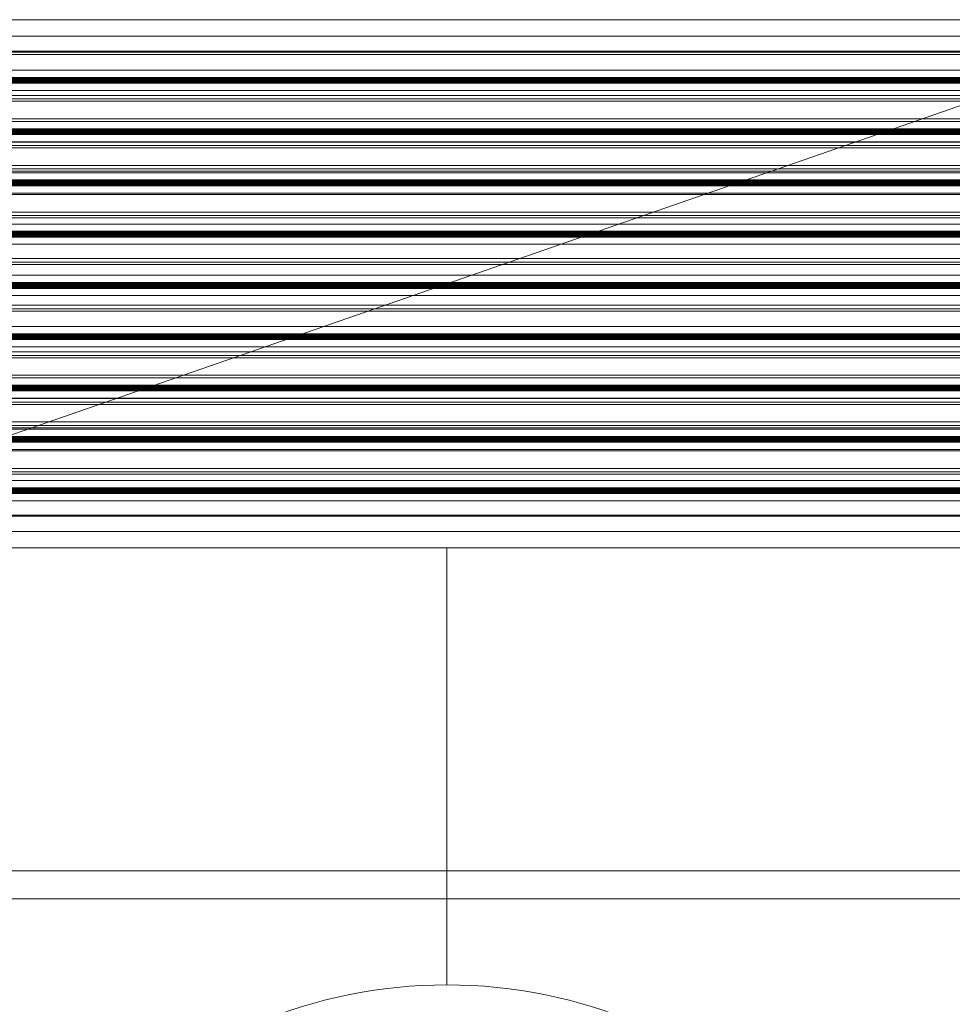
# Model space of a CAD drawing. Header units: metres. Extents: x 2.9 to 42.3, y -72.9 to -49.3.
# Tile 240 of 256: x 27.8 to 28.6, y -68 to -67.2. Entities that reach past the tile are written whole.
import ezdxf

# ---------------------------------------------------------------- set-up
doc = ezdxf.new("R2010")
doc.units = ezdxf.units.M
doc.linetypes.add('Oculto 1_5', pattern=[0.0022, 0.0015, -0.0007])
for name, color, linetype, lineweight in [('A-DETL', 7, 'Oculto 1_5', 18), ('A-WALL', 7, 'Continuous', 18), ('G-IMPT', 7, 'Continuous', 18), ('M-HVAC-DUCT-ANNO', 7, 'Continuous', 18)]:
    doc.layers.add(name, color=color, linetype=linetype, lineweight=lineweight)
doc.layers.add('M-HVAC-CDFF-IDEN', color=1, linetype='Continuous', lineweight=9, true_color=0xff0000)

# ---------------------------------------------------------------- blocks, each defined once
blk = doc.blocks.new('Paredes 15 - Paredes 6-6874455-2PAV')
at = {"layer": 'A-WALL', "color": 253, "true_color": 0xaaaaaa}
blk.add_line((29.3228, -67.93958), (26.39374, -67.93958), dxfattribs=at)
blk = doc.blocks.new('Paredes 14 - Paredes 21-7832839-2PAV')
at = {"layer": 'A-WALL', "color": 253, "true_color": 0xaaaaaa}
for p, q in [((29.3228, -67.91555), (26.39374, -67.91555)), ((26.39374, -67.93958), (29.3228, -67.93958))]:
    blk.add_line(p, q, dxfattribs=at)
blk = doc.blocks.new('4 GRE - ESCOLA DE CINEMA E AUDIOVISUAL CINE REX R07_rvt-1-2PAV')
at = {"layer": 'A-WALL', "color": 253, "lineweight": 18, "true_color": 0xaaaaaa}
for name in ['Paredes 15 - Paredes 6-6874455-2PAV', 'Paredes 14 - Paredes 21-7832839-2PAV']:
    blk.add_blockref(name, (0, 0.00002), dxfattribs=at)
blk = doc.blocks.new('GRELHA AR-AG 1225x425 - TROX_AR-AG_1225x425_dxf_QMODEL_9a1ed65d_b014_438d_945c_eb9463d1be6b-830546-2PAV')
at = {"layer": 'G-IMPT', "color": 1, "true_color": 0xff0000}
for p, q in [((0.6265, 0.2265), (-0.6265, 0.2265)), ((-0.6265, 0.2265), (-0.6265, -0.2265)), ((-0.6265, 0.2265), (-0.6265, -0.2265)), ((-0.6125, 0.2125), (-0.6265, 0.2265)), ((-0.6265, 0.2265), (0.6265, 0.2265)), ((0.6125, 0.2125), (0.6265, 0.2265)), ((0.6265, 0.2265), (0.6265, -0.2265)), ((0.6265, 0.2265), (0.6265, -0.2265)), ((0.055, 0.2126), (-0.049, 0.2126)), ((-0.049, 0.2126), (0.055, 0.2126)), ((-0.04046, 0.2127), (-0.04372, 0.2127)), ((-0.04372, 0.2127), (-0.04046, 0.2127)), ((-0.04046, 0.2127), (-0.03721, 0.2127)), ((-0.04046, 0.2127), (-0.03721, 0.2127)), ((-0.03721, 0.2127), (-0.03397, 0.2127)), ((-0.03721, 0.2127), (-0.03397, 0.2127)), ((-0.02882, 0.2127), (-0.03162, 0.2127)), ((-0.03162, 0.2127), (-0.02882, 0.2127)), ((-0.02661, 0.2127), (-0.02882, 0.2127)), ((-0.02661, 0.2127), (-0.02882, 0.2127)), ((-0.02882, 0.2127), (-0.02564, 0.2127)), ((-0.02882, 0.2127), (-0.02665, 0.2127)), ((-0.02572, 0.2127), (-0.02665, 0.2127)), ((-0.02581, 0.2127), (-0.02661, 0.2127)), ((-0.02631, 0.2127), (-0.02661, 0.2127)), ((-0.02603, 0.2127), (-0.02631, 0.2127)), ((-0.02576, 0.2127), (-0.02603, 0.2127)), ((-0.02504, 0.2127), (-0.02581, 0.2127)), ((-0.02552, 0.2127), (-0.02576, 0.2127)), ((-0.02572, 0.2127), (-0.02549, 0.2127)), ((-0.02564, 0.2127), (-0.02158, 0.2127)), ((-0.02532, 0.2127), (-0.02552, 0.2127)), ((-0.02549, 0.2127), (-0.02529, 0.2127)), ((-0.02516, 0.2127), (-0.02532, 0.2127)), ((-0.02529, 0.2127), (-0.02514, 0.2127)), ((-0.02505, 0.2127), (-0.02516, 0.2127)), ((-0.02514, 0.2127), (-0.02504, 0.2127)), ((-0.02499, 0.2127), (-0.02505, 0.2127)), ((-0.02504, 0.2127), (-0.02499, 0.2127)), ((-0.02432, 0.2127), (-0.02504, 0.2127)), ((-0.02499, 0.2127), (-0.02499, 0.2127)), ((-0.02368, 0.2127), (-0.02432, 0.2127)), ((-0.02422, 0.2127), (-0.0236, 0.2127)), ((-0.02422, 0.2127), (-0.02158, 0.2127)), ((-0.02314, 0.2127), (-0.02368, 0.2127)), ((-0.0236, 0.2127), (-0.02307, 0.2127)), ((-0.02271, 0.2127), (-0.02314, 0.2127)), ((-0.02307, 0.2127), (-0.02266, 0.2127)), ((-0.02241, 0.2127), (-0.02271, 0.2127)), ((-0.02266, 0.2127), (-0.02238, 0.2127)), ((-0.02225, 0.2127), (-0.02241, 0.2127)), ((-0.02238, 0.2127), (-0.02224, 0.2127)), ((-0.02224, 0.2127), (-0.02225, 0.2127)), ((-0.02038, 0.2127), (-0.02051, 0.2127)), ((-0.02051, 0.2127), (-0.02038, 0.2127)), ((-0.02001, 0.2127), (-0.02038, 0.2127)), ((-0.02038, 0.2127), (-0.02001, 0.2127)), ((-0.01941, 0.2127), (-0.02001, 0.2127)), ((-0.02001, 0.2127), (-0.01941, 0.2127)), ((-0.01859, 0.2127), (-0.01941, 0.2127)), ((-0.01941, 0.2127), (-0.01859, 0.2127)), ((-0.0176, 0.2127), (-0.01859, 0.2127)), ((-0.01859, 0.2127), (-0.0176, 0.2127)), ((-0.01647, 0.2127), (-0.0176, 0.2127)), ((-0.0176, 0.2127), (-0.01647, 0.2127)), ((-0.01725, 0.2127), (-0.01731, 0.2127)), ((-0.01731, 0.2127), (-0.01725, 0.2127)), ((-0.01705, 0.2127), (-0.01725, 0.2127)), ((-0.01725, 0.2127), (-0.01705, 0.2127)), ((-0.01675, 0.2127), (-0.01705, 0.2127)), ((-0.01705, 0.2127), (-0.01675, 0.2127)), ((-0.01633, 0.2127), (-0.01675, 0.2127)), ((-0.01675, 0.2127), (-0.01633, 0.2127)), ((-0.01524, 0.2127), (-0.01647, 0.2127)), ((-0.01647, 0.2127), (-0.01524, 0.2127)), ((-0.01582, 0.2127), (-0.01633, 0.2127)), ((-0.01633, 0.2127), (-0.01582, 0.2127)), ((-0.01524, 0.2127), (-0.01582, 0.2127)), ((-0.01582, 0.2127), (-0.01524, 0.2127)), ((-0.01461, 0.2127), (-0.01524, 0.2127)), ((-0.01524, 0.2127), (-0.01396, 0.2127)), ((-0.01524, 0.2127), (-0.01461, 0.2127)), ((-0.01524, 0.2127), (-0.01396, 0.2127)), ((-0.01396, 0.2127), (-0.01461, 0.2127)), ((-0.01461, 0.2127), (-0.01396, 0.2127)), ((-0.01396, 0.2127), (-0.01331, 0.2127)), ((-0.01396, 0.2127), (-0.01268, 0.2127)), ((-0.01396, 0.2127), (-0.01331, 0.2127)), ((-0.01396, 0.2127), (-0.01268, 0.2127)), ((-0.01331, 0.2127), (-0.01268, 0.2127)), ((-0.01268, 0.2127), (-0.01331, 0.2127)), ((-0.01268, 0.2127), (-0.01145, 0.2127)), ((-0.01268, 0.2127), (-0.0121, 0.2127)), ((-0.0121, 0.2127), (-0.01268, 0.2127)), ((-0.01145, 0.2127), (-0.01268, 0.2127)), ((-0.0121, 0.2127), (-0.01159, 0.2127)), ((-0.01159, 0.2127), (-0.0121, 0.2127)), ((-0.01159, 0.2127), (-0.01117, 0.2127)), ((-0.01117, 0.2127), (-0.01159, 0.2127)), ((-0.01145, 0.2127), (-0.01032, 0.2127)), ((-0.01032, 0.2127), (-0.01145, 0.2127)), ((-0.01117, 0.2127), (-0.01087, 0.2127)), ((-0.01087, 0.2127), (-0.01117, 0.2127)), ((-0.01087, 0.2127), (-0.01067, 0.2127)), ((-0.01067, 0.2127), (-0.01087, 0.2127)), ((-0.01067, 0.2127), (-0.01061, 0.2127)), ((-0.01061, 0.2127), (-0.01067, 0.2127)), ((-0.01032, 0.2127), (-0.00933, 0.2127)), ((-0.00933, 0.2127), (-0.01032, 0.2127)), ((-0.00933, 0.2127), (-0.00851, 0.2127)), ((-0.00851, 0.2127), (-0.00933, 0.2127)), ((-0.00851, 0.2127), (-0.00791, 0.2127)), ((-0.00791, 0.2127), (-0.00851, 0.2127)), ((-0.00791, 0.2127), (-0.00754, 0.2127)), ((-0.00754, 0.2127), (-0.00791, 0.2127)), ((-0.00754, 0.2127), (-0.00741, 0.2127)), ((-0.00741, 0.2127), (-0.00754, 0.2127)), ((0.00108, 0.2127), (-0.00722, 0.2127)), ((-0.00722, 0.2127), (-0.00385, 0.2127)), ((-0.00305, 0.2127), (-0.00649, 0.2127)), ((-0.00649, 0.2127), (-0.00305, 0.2127)), ((-0.00226, 0.2127), (-0.0057, 0.2127)), ((-0.0057, 0.2127), (-0.00226, 0.2127)), ((-0.00147, 0.2127), (-0.00491, 0.2127)), ((-0.00491, 0.2127), (-0.00147, 0.2127)), ((-0.0019, 0.2127), (-0.00407, 0.2127)), ((-0.00407, 0.2127), (-0.00238, 0.2127)), ((-0.00385, 0.2127), (0.0043, 0.2127)), ((-0.0019, 0.2127), (-0.00238, 0.2127)), ((-0.00125, 0.2127), (0.00219, 0.2127)), ((-0.00125, 0.2127), (-0.00078, 0.2127)), ((0.00219, 0.2127), (-0.00078, 0.2127)), ((0.00292, 0.2127), (-0.00052, 0.2127)), ((-0.00052, 0.2127), (0.00292, 0.2127)), ((-0.00041, 0.2127), (0.0015, 0.2127)), ((-0.00041, 0.2127), (0.00007, 0.2127)), ((0.0015, 0.2127), (0.00007, 0.2127)), ((0.00371, 0.2127), (0.00027, 0.2127)), ((0.00371, 0.2127), (0.00027, 0.2127)), ((0.0045, 0.2127), (0.00106, 0.2127)), ((0.00106, 0.2127), (0.0045, 0.2127)), ((0.00108, 0.2127), (0.0043, 0.2127)), ((0.00431, 0.2127), (0.00424, 0.2127)), ((0.00424, 0.2127), (0.00431, 0.2127)), ((0.00453, 0.2127), (0.00431, 0.2127)), ((0.00431, 0.2127), (0.00453, 0.2127)), ((0.00488, 0.2127), (0.00453, 0.2127)), ((0.00453, 0.2127), (0.00488, 0.2127)), ((0.00535, 0.2127), (0.00488, 0.2127)), ((0.00488, 0.2127), (0.00535, 0.2127)), ((0.00504, 0.2127), (0.00498, 0.2127)), ((0.00498, 0.2127), (0.00504, 0.2127)), ((0.00521, 0.2127), (0.00504, 0.2127)), ((0.00504, 0.2127), (0.00521, 0.2127)), ((0.00549, 0.2127), (0.00521, 0.2127)), ((0.00521, 0.2127), (0.00549, 0.2127)), ((0.00592, 0.2127), (0.00535, 0.2127)), ((0.00535, 0.2127), (0.00592, 0.2127)), ((0.00587, 0.2127), (0.00549, 0.2127)), ((0.00549, 0.2127), (0.00587, 0.2127)), ((0.00634, 0.2127), (0.00587, 0.2127)), ((0.00587, 0.2127), (0.00634, 0.2127)), ((0.00658, 0.2127), (0.00592, 0.2127)), ((0.00592, 0.2127), (0.00658, 0.2127)), ((0.00686, 0.2127), (0.00634, 0.2127)), ((0.00634, 0.2127), (0.00686, 0.2127)), ((0.0075, 0.2127), (0.0065, 0.2127)), ((0.0065, 0.2127), (0.0075, 0.2127)), ((0.00729, 0.2127), (0.00658, 0.2127)), ((0.00658, 0.2127), (0.00729, 0.2127)), ((0.00743, 0.2127), (0.00686, 0.2127)), ((0.00686, 0.2127), (0.00743, 0.2127)), ((0.00803, 0.2127), (0.00729, 0.2127)), ((0.00729, 0.2127), (0.00803, 0.2127)), ((0.00803, 0.2127), (0.00743, 0.2127)), ((0.00743, 0.2127), (0.00803, 0.2127)), ((0.00851, 0.2127), (0.0075, 0.2127)), ((0.00859, 0.2127), (0.0075, 0.2127)), ((0.00828, 0.2127), (0.0075, 0.2127)), ((0.0075, 0.2127), (0.00865, 0.2127)), ((0.00803, 0.2127), (0.00863, 0.2127)), ((0.00803, 0.2127), (0.00877, 0.2127)), ((0.00803, 0.2127), (0.00863, 0.2127)), ((0.00803, 0.2127), (0.00877, 0.2127)), ((0.00862, 0.2127), (0.00828, 0.2127)), ((0.00851, 0.2127), (0.0083, 0.2127)), ((0.00859, 0.2127), (0.0083, 0.2127)), ((0.00869, 0.2127), (0.00851, 0.2127)), ((0.00887, 0.2127), (0.00859, 0.2127)), ((0.00862, 0.2127), (0.00877, 0.2127)), ((0.00863, 0.2127), (0.0092, 0.2127)), ((0.0092, 0.2127), (0.00863, 0.2127)), ((0.00865, 0.2127), (0.01011, 0.2127)), ((0.00882, 0.2127), (0.00869, 0.2127)), ((0.00877, 0.2127), (0.00886, 0.2127)), ((0.00877, 0.2127), (0.00948, 0.2127)), ((0.00948, 0.2127), (0.00877, 0.2127)), ((0.00888, 0.2127), (0.00882, 0.2127)), ((0.00886, 0.2127), (0.00888, 0.2127)), ((0.00913, 0.2127), (0.00887, 0.2127)), ((0.00936, 0.2127), (0.00913, 0.2127)), ((0.00916, 0.2127), (0.00939, 0.2127)), ((0.00916, 0.2127), (0.01011, 0.2127)), ((0.0092, 0.2127), (0.00972, 0.2127)), ((0.00972, 0.2127), (0.0092, 0.2127)), ((0.00955, 0.2127), (0.00936, 0.2127)), ((0.00939, 0.2127), (0.00958, 0.2127)), ((0.00948, 0.2127), (0.01014, 0.2127)), ((0.01014, 0.2127), (0.00948, 0.2127)), ((0.00971, 0.2127), (0.00955, 0.2127)), ((0.00958, 0.2127), (0.00973, 0.2127)), ((0.00981, 0.2127), (0.00971, 0.2127)), ((0.01011, 0.2127), (0.00972, 0.2127)), ((0.01019, 0.2127), (0.00972, 0.2127)), ((0.00973, 0.2127), (0.00983, 0.2127)), ((0.00987, 0.2127), (0.00981, 0.2127)), ((0.00983, 0.2127), (0.00988, 0.2127)), ((0.00988, 0.2127), (0.00987, 0.2127)), ((0.01011, 0.2127), (0.01057, 0.2127)), ((0.01014, 0.2127), (0.01071, 0.2127)), ((0.01071, 0.2127), (0.01014, 0.2127)), ((0.01057, 0.2127), (0.01019, 0.2127)), ((0.01057, 0.2127), (0.01085, 0.2127)), ((0.01085, 0.2127), (0.01057, 0.2127)), ((0.01071, 0.2127), (0.01118, 0.2127)), ((0.01118, 0.2127), (0.01071, 0.2127)), ((0.01085, 0.2127), (0.01102, 0.2127)), ((0.01102, 0.2127), (0.01085, 0.2127)), ((0.01102, 0.2127), (0.01108, 0.2127)), ((0.01108, 0.2127), (0.01102, 0.2127)), ((0.01118, 0.2127), (0.01153, 0.2127)), ((0.01153, 0.2127), (0.01118, 0.2127)), ((0.01333, 0.2127), (0.01126, 0.2127)), ((0.01333, 0.2127), (0.01126, 0.2127)), ((0.01153, 0.2127), (0.01175, 0.2127)), ((0.01175, 0.2127), (0.01153, 0.2127)), ((0.01175, 0.2127), (0.01182, 0.2127)), ((0.01182, 0.2127), (0.01175, 0.2127)), ((0.01333, 0.2127), (0.01451, 0.2127)), ((0.01333, 0.2127), (0.01452, 0.2127)), ((0.01451, 0.2127), (0.01649, 0.2127)), ((0.01452, 0.2127), (0.01649, 0.2127)), ((0.01914, 0.2127), (0.01796, 0.2127)), ((0.01914, 0.2127), (0.01796, 0.2127)), ((0.0218, 0.2127), (0.01914, 0.2127)), ((0.0218, 0.2127), (0.01914, 0.2127)), ((0.0218, 0.2127), (0.01914, 0.2127)), ((0.01914, 0.2127), (0.0218, 0.2127)), ((0.0218, 0.2127), (0.01914, 0.2127)), ((0.01914, 0.2127), (0.0218, 0.2127)), ((0.02341, 0.2127), (0.02335, 0.2127)), ((0.02335, 0.2127), (0.02341, 0.2127)), ((0.02359, 0.2127), (0.02341, 0.2127)), ((0.02341, 0.2127), (0.02359, 0.2127)), ((0.02388, 0.2127), (0.02359, 0.2127)), ((0.02359, 0.2127), (0.02388, 0.2127)), ((0.02427, 0.2127), (0.02388, 0.2127)), ((0.02388, 0.2127), (0.02427, 0.2127)), ((0.02475, 0.2127), (0.02427, 0.2127)), ((0.02427, 0.2127), (0.02475, 0.2127)), ((0.02476, 0.2127), (0.02473, 0.2127)), ((0.02473, 0.2127), (0.02476, 0.2127)), ((0.02529, 0.2127), (0.02475, 0.2127)), ((0.02475, 0.2127), (0.02529, 0.2127)), ((0.02487, 0.2127), (0.02476, 0.2127)), ((0.02476, 0.2127), (0.02487, 0.2127)), ((0.02503, 0.2127), (0.02487, 0.2127)), ((0.02487, 0.2127), (0.02503, 0.2127)), ((0.02526, 0.2127), (0.02503, 0.2127)), ((0.02503, 0.2127), (0.02526, 0.2127)), ((0.02553, 0.2127), (0.02526, 0.2127)), ((0.02526, 0.2127), (0.02553, 0.2127)), ((0.02589, 0.2127), (0.02529, 0.2127)), ((0.02529, 0.2127), (0.02589, 0.2127)), ((0.02584, 0.2127), (0.02553, 0.2127)), ((0.02553, 0.2127), (0.02584, 0.2127)), ((0.02618, 0.2127), (0.02584, 0.2127)), ((0.02584, 0.2127), (0.02618, 0.2127)), ((0.02651, 0.2127), (0.02589, 0.2127)), ((0.02589, 0.2127), (0.02651, 0.2127)), ((0.02654, 0.2127), (0.02618, 0.2127)), ((0.02618, 0.2127), (0.02654, 0.2127)), ((0.02713, 0.2127), (0.02651, 0.2127)), ((0.02651, 0.2127), (0.02713, 0.2127)), ((0.0269, 0.2127), (0.02654, 0.2127)), ((0.02654, 0.2127), (0.0269, 0.2127)), ((0.02724, 0.2127), (0.0269, 0.2127)), ((0.0269, 0.2127), (0.02724, 0.2127)), ((0.02773, 0.2127), (0.02713, 0.2127)), ((0.02713, 0.2127), (0.02773, 0.2127)), ((0.02756, 0.2127), (0.02724, 0.2127)), ((0.02724, 0.2127), (0.02756, 0.2127)), ((0.02756, 0.2127), (0.02795, 0.2127)), ((0.02756, 0.2127), (0.02795, 0.2127)), ((0.02829, 0.2127), (0.02773, 0.2127)), ((0.02773, 0.2127), (0.02829, 0.2127)), ((0.02828, 0.2127), (0.02795, 0.2127)), ((0.02828, 0.2127), (0.02795, 0.2127)), ((0.02829, 0.2127), (0.02828, 0.2127)), ((0.02829, 0.2127), (0.02828, 0.2127)), ((0.02986, 0.2127), (0.03104, 0.2127)), ((0.03104, 0.2127), (0.02986, 0.2127)), ((0.03104, 0.2127), (0.0337, 0.2127)), ((0.03104, 0.2127), (0.0337, 0.2127)), ((0.03488, 0.2127), (0.0337, 0.2127)), ((0.0337, 0.2127), (0.03488, 0.2127)), ((0.03654, 0.2127), (0.03772, 0.2127)), ((0.03772, 0.2127), (0.03654, 0.2127)), ((0.03772, 0.2127), (0.04067, 0.2127)), ((0.03772, 0.2127), (0.04067, 0.2127)), ((0.04067, 0.2127), (0.04185, 0.2127)), ((0.04185, 0.2127), (0.04067, 0.2127)), ((0.0445, 0.2127), (0.04332, 0.2127)), ((0.04332, 0.2127), (0.0445, 0.2127)), ((0.04618, 0.2127), (0.04736, 0.2127)), ((0.04736, 0.2127), (0.04618, 0.2127)), ((0.04736, 0.2127), (0.04763, 0.2127)), ((0.04736, 0.2127), (0.04763, 0.2127)), ((0.04763, 0.2127), (0.04951, 0.2127)), ((0.04763, 0.2127), (0.04951, 0.2127)), ((0.04896, 0.2127), (0.0512, 0.2127)), ((0.04896, 0.2127), (0.0512, 0.2127)), ((0.0512, 0.2127), (0.04951, 0.2127)), ((0.0512, 0.2127), (0.04951, 0.2127)), ((-0.6125, -0.2125), (-0.6265, -0.2265)), ((0.6125, -0.2125), (0.6265, -0.2265)), ((0.6265, -0.2265), (-0.6265, -0.2265)), ((-0.6265, -0.2265), (0.6265, -0.2265))]:
    blk.add_line(p, q, dxfattribs=at)
blk = doc.blocks.new('GRELHA AR-AG 1225x425 - TROX_AR-AG_1225x425_dxf-830545-2PAV')
blk.add_blockref('GRELHA AR-AG 1225x425 - TROX_AR-AG_1225x425_dxf_QMODEL_9a1ed65d_b014_438d_945c_eb9463d1be6b-830546-2PAV', (0, 0))
blk = doc.blocks.new('GRELHA AR-AG 1225x425 - TROX_AR-AG_1225x425_dxf_QMODEL_9a1ed65d_b014_438d_945c_eb9463d1be6b-V138-2PAV')
at = {"layer": 'A-DETL', "color": 1, "linetype": 'Continuous', "true_color": 0xff0000}
for p, q in [((-0.6265, 0.2265), (0.6265, 0.2265)), ((-0.02038, 0.2127), (-0.02051, 0.2127)), ((-0.02051, 0.2127), (-0.02038, 0.2127)), ((-0.00754, 0.2127), (-0.00741, 0.2127)), ((-0.00741, 0.2127), (-0.00754, 0.2127)), ((0.5995, 0.1995), (-0.5995, 0.1995)), ((0.572, 0.1985), (-0.5985, 0.1985)), ((0.572, 0.1985), (-0.5985, 0.1985)), ((-0.5985, 0.1985), (0.572, 0.1985)), ((-0.598, 0.18621), (0.53657, 0.18621)), ((0.51867, 0.18), (-0.599, 0.18)), ((0.599, 0.17927), (-0.599, 0.17927)), ((0.599, 0.17889), (-0.599, 0.17889)), ((0.599, 0.17846), (-0.599, 0.17846)), ((0.599, 0.17799), (-0.599, 0.17799)), ((0.599, 0.1775), (-0.599, 0.1775)), ((0.51723, 0.1795), (-0.598, 0.1795)), ((0.599, 0.17701), (-0.599, 0.17701)), ((0.599, 0.17654), (-0.599, 0.17654)), ((0.599, 0.17611), (-0.599, 0.17611)), ((0.599, 0.17573), (-0.599, 0.17573)), ((0.599, 0.17542), (-0.599, 0.17542)), ((0.599, 0.17519), (-0.599, 0.17519)), ((0.599, 0.17505), (-0.599, 0.17505)), ((0.50426, 0.175), (-0.599, 0.175)), ((-0.5985, 0.1635), (0.5985, 0.1635)), ((-0.5985, 0.1615), (0.46535, 0.1615)), ((0.48637, 0.16879), (-0.598, 0.16879)), ((0.4567, 0.1585), (-0.5985, 0.1585)), ((-0.5985, 0.1585), (0.4567, 0.1585)), ((-0.599, 0.14221), (0.40974, 0.14221)), ((0.39185, 0.136), (-0.599, 0.136)), ((0.599, 0.13595), (-0.599, 0.13595)), ((0.599, 0.13581), (-0.599, 0.13581)), ((0.599, 0.13558), (-0.599, 0.13558)), ((0.599, 0.13527), (-0.599, 0.13527)), ((-0.5985, 0.1435), (0.5985, 0.1435)), ((0.599, 0.13489), (-0.599, 0.13489)), ((0.599, 0.13446), (-0.599, 0.13446)), ((0.599, 0.13399), (-0.599, 0.13399)), ((0.599, 0.1335), (-0.599, 0.1335)), ((0.599, 0.13301), (-0.599, 0.13301)), ((0.599, 0.13254), (-0.599, 0.13254)), ((0.599, 0.13211), (-0.599, 0.13211)), ((0.599, 0.13173), (-0.599, 0.13173)), ((-0.599, 0.1315), (0.37888, 0.1315)), ((0.37744, 0.131), (-0.599, 0.131)), ((0.35954, 0.12479), (-0.599, 0.12479)), ((-0.5985, 0.1235), (0.5985, 0.1235)), ((-0.5985, 0.1215), (0.35005, 0.1215)), ((0.34141, 0.1185), (-0.5985, 0.1185)), ((-0.5985, 0.1185), (0.34141, 0.1185)), ((0.5985, 0.1185), (0.34171, 0.1185)), ((0.34171, 0.1185), (0.5985, 0.1185)), ((0.35036, 0.1215), (0.5985, 0.1215)), ((0.598, 0.12479), (0.35985, 0.12479)), ((-0.5985, 0.1035), (0.5985, 0.1035)), ((-0.5985, 0.1015), (0.29241, 0.1015)), ((0.29271, 0.1015), (0.5985, 0.1015)), ((0.28376, 0.0985), (-0.5985, 0.0985)), ((-0.5985, 0.0985), (0.28376, 0.0985)), ((-0.598, 0.09821), (0.28292, 0.09821)), ((0.28322, 0.09821), (0.599, 0.09821)), ((0.5985, 0.0985), (0.28406, 0.0985)), ((0.28406, 0.0985), (0.5985, 0.0985)), ((0.26503, 0.092), (-0.599, 0.092)), ((0.599, 0.09127), (-0.599, 0.09127)), ((0.599, 0.09089), (-0.599, 0.09089)), ((0.599, 0.09046), (-0.599, 0.09046)), ((0.599, 0.08999), (-0.599, 0.08999)), ((0.599, 0.0895), (-0.599, 0.0895)), ((0.599, 0.08901), (-0.599, 0.08901)), ((0.599, 0.08854), (-0.599, 0.08854)), ((0.599, 0.08811), (-0.599, 0.08811)), ((0.599, 0.08773), (-0.599, 0.08773)), ((0.599, 0.08742), (-0.599, 0.08742)), ((0.599, 0.08719), (-0.599, 0.08719)), ((0.599, 0.08705), (-0.599, 0.08705)), ((0.25061, 0.087), (-0.599, 0.087)), ((0.26358, 0.0915), (-0.598, 0.0915)), ((0.599, 0.087), (0.25092, 0.087)), ((0.599, 0.0915), (0.26389, 0.0915)), ((0.599, 0.092), (0.26533, 0.092)), ((0.22611, 0.0785), (-0.5985, 0.0785)), ((-0.5985, 0.0785), (0.22611, 0.0785)), ((0.23272, 0.08079), (-0.598, 0.08079)), ((0.5985, 0.0785), (0.22642, 0.0785)), ((0.22642, 0.0785), (0.5985, 0.0785)), ((0.599, 0.08079), (0.23302, 0.08079)), ((-0.5985, 0.0635), (0.5985, 0.0635)), ((-0.5985, 0.0615), (0.17711, 0.0615)), ((0.17742, 0.0615), (0.5985, 0.0615)), ((-0.599, 0.05421), (0.1561, 0.05421)), ((0.16847, 0.0585), (-0.5985, 0.0585)), ((-0.5985, 0.0585), (0.16847, 0.0585)), ((0.1564, 0.05421), (0.598, 0.05421)), ((0.5985, 0.0585), (0.16877, 0.0585)), ((0.16877, 0.0585), (0.5985, 0.0585)), ((0.1382, 0.048), (-0.599, 0.048)), ((0.599, 0.04795), (-0.599, 0.04795)), ((0.599, 0.04781), (-0.599, 0.04781)), ((0.599, 0.04758), (-0.599, 0.04758)), ((0.599, 0.04727), (-0.599, 0.04727)), ((0.599, 0.04689), (-0.599, 0.04689)), ((0.599, 0.04646), (-0.599, 0.04646)), ((0.599, 0.04599), (-0.599, 0.04599)), ((0.599, 0.0455), (-0.599, 0.0455)), ((0.599, 0.04501), (-0.599, 0.04501)), ((0.599, 0.04454), (-0.599, 0.04454)), ((0.599, 0.04411), (-0.599, 0.04411)), ((0.599, 0.04373), (-0.599, 0.04373)), ((-0.599, 0.0435), (0.12523, 0.0435)), ((0.12379, 0.043), (-0.599, 0.043)), ((0.599, 0.043), (0.12409, 0.043)), ((0.12553, 0.0435), (0.598, 0.0435)), ((0.599, 0.048), (0.1385, 0.048)), ((0.1059, 0.03679), (-0.599, 0.03679)), ((0.598, 0.03679), (0.1062, 0.03679)), ((-0.5985, 0.0235), (0.5985, 0.0235)), ((-0.5985, 0.0215), (0.06182, 0.0215)), ((0.05317, 0.0185), (-0.5985, 0.0185)), ((-0.5985, 0.0185), (0.05317, 0.0185)), ((0.5985, 0.0185), (0.05347, 0.0185)), ((0.05347, 0.0185), (0.5985, 0.0185)), ((0.06212, 0.0215), (0.5985, 0.0215)), ((0.02927, 0.01021), (-0.598, 0.01021)), ((0.599, 0.01021), (0.02958, 0.01021)), ((0.01138, 0.004), (-0.599, 0.004)), ((0.599, 0.00327), (-0.599, 0.00327)), ((0.599, 0.00289), (-0.599, 0.00289)), ((0.599, 0.00246), (-0.599, 0.00246)), ((0.599, 0.00199), (-0.599, 0.00199)), ((0.599, 0.0015), (-0.599, 0.0015)), ((0.599, 0.00101), (-0.599, 0.00101)), ((0.599, 0.00054), (-0.599, 0.00054)), ((0.599, 0.00011), (-0.599, 0.00011)), ((0.00994, 0.0035), (-0.598, 0.0035)), ((0.599, 0.0035), (0.01024, 0.0035)), ((0.599, 0.004), (0.01168, 0.004)), ((0.599, -0.00027), (-0.599, -0.00027)), ((0.599, -0.00058), (-0.599, -0.00058)), ((0.599, -0.00081), (-0.599, -0.00081)), ((0.599, -0.00095), (-0.599, -0.00095)), ((-0.00303, -0.001), (-0.599, -0.001)), ((-0.02093, -0.00721), (-0.598, -0.00721)), ((0.599, -0.00721), (-0.02063, -0.00721)), ((0.599, -0.001), (-0.00273, -0.001)), ((0.5985, -0.0165), (-0.5985, -0.0165)), ((-0.5985, -0.0185), (-0.05347, -0.0185)), ((-0.06212, -0.0215), (-0.5985, -0.0215)), ((-0.5985, -0.0215), (-0.06212, -0.0215)), ((0.5985, -0.0215), (-0.06182, -0.0215)), ((-0.06182, -0.0215), (0.5985, -0.0215)), ((-0.05317, -0.0185), (0.5985, -0.0185)), ((-0.599, -0.03379), (-0.09755, -0.03379)), ((-0.11545, -0.04), (-0.599, -0.04)), ((0.599, -0.04005), (-0.599, -0.04005)), ((0.599, -0.04019), (-0.599, -0.04019)), ((0.599, -0.04042), (-0.599, -0.04042)), ((0.599, -0.04073), (-0.599, -0.04073)), ((0.599, -0.04111), (-0.599, -0.04111)), ((0.599, -0.04154), (-0.599, -0.04154)), ((0.599, -0.04201), (-0.599, -0.04201)), ((0.599, -0.04), (-0.11514, -0.04)), ((-0.09725, -0.03379), (0.598, -0.03379)), ((0.599, -0.0425), (-0.599, -0.0425)), ((0.599, -0.04299), (-0.599, -0.04299)), ((0.599, -0.04346), (-0.599, -0.04346)), ((0.599, -0.04389), (-0.599, -0.04389)), ((0.599, -0.04427), (-0.599, -0.04427)), ((-0.599, -0.0445), (-0.12842, -0.0445)), ((-0.12986, -0.045), (-0.599, -0.045)), ((0.599, -0.045), (-0.12955, -0.045)), ((-0.12811, -0.0445), (0.598, -0.0445)), ((-0.14775, -0.05121), (-0.599, -0.05121)), ((-0.5985, -0.0565), (0.5985, -0.0565)), ((-0.5985, -0.0585), (-0.16877, -0.0585)), ((-0.16847, -0.0585), (0.5985, -0.0585)), ((0.598, -0.05121), (-0.14745, -0.05121)), ((-0.17742, -0.0615), (-0.5985, -0.0615)), ((-0.5985, -0.0615), (-0.17742, -0.0615)), ((0.5985, -0.0615), (-0.17711, -0.0615)), ((-0.17711, -0.0615), (0.5985, -0.0615)), ((-0.24227, -0.084), (-0.599, -0.084)), ((-0.5985, -0.0765), (0.5985, -0.0765)), ((-0.598, -0.07779), (-0.22437, -0.07779)), ((0.599, -0.084), (-0.24197, -0.084)), ((-0.22407, -0.07779), (0.599, -0.07779)), ((0.599, -0.08473), (-0.599, -0.08473)), ((0.599, -0.08511), (-0.599, -0.08511)), ((0.599, -0.08554), (-0.599, -0.08554)), ((0.599, -0.08601), (-0.599, -0.08601)), ((0.599, -0.0865), (-0.599, -0.0865)), ((0.599, -0.08699), (-0.599, -0.08699)), ((0.599, -0.08746), (-0.599, -0.08746)), ((0.599, -0.08789), (-0.599, -0.08789)), ((0.599, -0.08827), (-0.599, -0.08827)), ((0.599, -0.08858), (-0.599, -0.08858)), ((0.599, -0.08881), (-0.599, -0.08881)), ((0.599, -0.08895), (-0.599, -0.08895)), ((-0.25668, -0.089), (-0.599, -0.089)), ((-0.24371, -0.0845), (-0.598, -0.0845)), ((0.599, -0.089), (-0.25638, -0.089)), ((0.599, -0.0845), (-0.24341, -0.0845)), ((-0.5985, -0.0965), (0.5985, -0.0965)), ((-0.5985, -0.0985), (-0.28406, -0.0985)), ((-0.27457, -0.09521), (-0.598, -0.09521)), ((-0.28376, -0.0985), (0.5985, -0.0985)), ((0.599, -0.09521), (-0.27427, -0.09521)), ((-0.29271, -0.1015), (-0.5985, -0.1015)), ((-0.5985, -0.1015), (-0.29271, -0.1015)), ((0.5985, -0.1015), (-0.29241, -0.1015)), ((-0.29241, -0.1015), (0.5985, -0.1015)), ((-0.5985, -0.1165), (0.5985, -0.1165)), ((-0.599, -0.12179), (-0.3512, -0.12179)), ((-0.5985, -0.1185), (-0.34171, -0.1185)), ((-0.35036, -0.1215), (-0.5985, -0.1215)), ((-0.5985, -0.1215), (-0.35036, -0.1215)), ((-0.3509, -0.12179), (0.598, -0.12179)), ((0.5985, -0.1215), (-0.35005, -0.1215)), ((-0.35005, -0.1215), (0.5985, -0.1215)), ((-0.34141, -0.1185), (0.5985, -0.1185)), ((-0.36909, -0.128), (-0.599, -0.128)), ((0.599, -0.12805), (-0.599, -0.12805)), ((0.599, -0.12819), (-0.599, -0.12819)), ((0.599, -0.12842), (-0.599, -0.12842)), ((0.599, -0.12873), (-0.599, -0.12873)), ((0.599, -0.12911), (-0.599, -0.12911)), ((0.599, -0.12954), (-0.599, -0.12954)), ((0.599, -0.13001), (-0.599, -0.13001)), ((0.599, -0.1305), (-0.599, -0.1305)), ((0.599, -0.13099), (-0.599, -0.13099)), ((0.599, -0.13146), (-0.599, -0.13146)), ((0.599, -0.13189), (-0.599, -0.13189)), ((0.599, -0.13227), (-0.599, -0.13227)), ((-0.599, -0.1325), (-0.38206, -0.1325)), ((-0.3835, -0.133), (-0.599, -0.133)), ((0.599, -0.133), (-0.3832, -0.133)), ((-0.38176, -0.1325), (0.598, -0.1325)), ((0.599, -0.128), (-0.36879, -0.128)), ((-0.4014, -0.13921), (-0.599, -0.13921)), ((-0.408, -0.1415), (-0.5985, -0.1415)), ((-0.5985, -0.1415), (-0.408, -0.1415)), ((0.5985, -0.1415), (-0.4077, -0.1415)), ((-0.4077, -0.1415), (0.5985, -0.1415)), ((0.598, -0.13921), (-0.4011, -0.13921)), ((-0.5985, -0.1565), (0.5985, -0.1565)), ((-0.4567, -0.1585), (0.5985, -0.1585)), ((-0.47772, -0.16579), (0.599, -0.16579)), ((0.5985, -0.1615), (-0.46535, -0.1615)), ((-0.46535, -0.1615), (0.5985, -0.1615)), ((0.599, -0.17273), (-0.599, -0.17273)), ((0.599, -0.17311), (-0.599, -0.17311)), ((0.599, -0.17354), (-0.599, -0.17354)), ((0.599, -0.17401), (-0.599, -0.17401)), ((0.599, -0.1745), (-0.599, -0.1745)), ((0.599, -0.17499), (-0.599, -0.17499)), ((0.599, -0.17546), (-0.599, -0.17546)), ((0.599, -0.17589), (-0.599, -0.17589)), ((0.599, -0.17627), (-0.599, -0.17627)), ((0.599, -0.17658), (-0.599, -0.17658)), ((0.599, -0.17681), (-0.599, -0.17681)), ((0.599, -0.17695), (-0.599, -0.17695)), ((0.599, -0.177), (-0.51003, -0.177)), ((0.599, -0.1725), (-0.49705, -0.1725)), ((0.599, -0.172), (-0.49561, -0.172)), ((0.599, -0.18321), (-0.52792, -0.18321)), ((-0.5995, -0.1995), (0.5995, -0.1995)), ((-0.5985, -0.1965), (0.5985, -0.1965)), ((0.5985, -0.1985), (-0.572, -0.1985)), ((-0.572, -0.1985), (0.5985, -0.1985)), ((-0.6265, -0.2265), (0.6265, -0.2265))]:
    blk.add_line(p, q, dxfattribs=at)
at = {"layer": 'G-IMPT', "color": 1, "true_color": 0xff0000}
for p, q in [((0.6265, 0.2265), (-0.6265, 0.2265)), ((-0.6265, 0.2265), (0.6265, 0.2265)), ((0.055, 0.2126), (-0.049, 0.2126)), ((-0.049, 0.2126), (0.055, 0.2126)), ((-0.04046, 0.2127), (-0.04372, 0.2127)), ((-0.04372, 0.2127), (-0.04046, 0.2127)), ((-0.04046, 0.2127), (-0.03721, 0.2127)), ((-0.04046, 0.2127), (-0.03721, 0.2127)), ((-0.03721, 0.2127), (-0.03397, 0.2127)), ((-0.03721, 0.2127), (-0.03397, 0.2127)), ((-0.02882, 0.2127), (-0.03162, 0.2127)), ((-0.03162, 0.2127), (-0.02882, 0.2127)), ((-0.02661, 0.2127), (-0.02882, 0.2127)), ((-0.02661, 0.2127), (-0.02882, 0.2127)), ((-0.02882, 0.2127), (-0.02564, 0.2127)), ((-0.02882, 0.2127), (-0.02665, 0.2127)), ((-0.02572, 0.2127), (-0.02665, 0.2127)), ((-0.02581, 0.2127), (-0.02661, 0.2127)), ((-0.02631, 0.2127), (-0.02661, 0.2127)), ((-0.02603, 0.2127), (-0.02631, 0.2127)), ((-0.02576, 0.2127), (-0.02603, 0.2127)), ((-0.02504, 0.2127), (-0.02581, 0.2127)), ((-0.02552, 0.2127), (-0.02576, 0.2127)), ((-0.02572, 0.2127), (-0.02549, 0.2127)), ((-0.02564, 0.2127), (-0.02158, 0.2127)), ((-0.02532, 0.2127), (-0.02552, 0.2127)), ((-0.02549, 0.2127), (-0.02529, 0.2127)), ((-0.02516, 0.2127), (-0.02532, 0.2127)), ((-0.02529, 0.2127), (-0.02514, 0.2127)), ((-0.02505, 0.2127), (-0.02516, 0.2127)), ((-0.02514, 0.2127), (-0.02504, 0.2127)), ((-0.02499, 0.2127), (-0.02505, 0.2127)), ((-0.02504, 0.2127), (-0.02499, 0.2127)), ((-0.02432, 0.2127), (-0.02504, 0.2127)), ((-0.02499, 0.2127), (-0.02499, 0.2127)), ((-0.02368, 0.2127), (-0.02432, 0.2127)), ((-0.02422, 0.2127), (-0.0236, 0.2127)), ((-0.02422, 0.2127), (-0.02158, 0.2127)), ((-0.02314, 0.2127), (-0.02368, 0.2127)), ((-0.0236, 0.2127), (-0.02307, 0.2127)), ((-0.02271, 0.2127), (-0.02314, 0.2127)), ((-0.02307, 0.2127), (-0.02266, 0.2127)), ((-0.02241, 0.2127), (-0.02271, 0.2127)), ((-0.02266, 0.2127), (-0.02238, 0.2127)), ((-0.02225, 0.2127), (-0.02241, 0.2127)), ((-0.02238, 0.2127), (-0.02224, 0.2127)), ((-0.02224, 0.2127), (-0.02225, 0.2127)), ((-0.02038, 0.2127), (-0.02051, 0.2127)), ((-0.02051, 0.2127), (-0.02038, 0.2127)), ((-0.02001, 0.2127), (-0.02038, 0.2127)), ((-0.02038, 0.2127), (-0.02001, 0.2127)), ((-0.01941, 0.2127), (-0.02001, 0.2127)), ((-0.02001, 0.2127), (-0.01941, 0.2127)), ((-0.01859, 0.2127), (-0.01941, 0.2127)), ((-0.01941, 0.2127), (-0.01859, 0.2127)), ((-0.0176, 0.2127), (-0.01859, 0.2127)), ((-0.01859, 0.2127), (-0.0176, 0.2127)), ((-0.01647, 0.2127), (-0.0176, 0.2127)), ((-0.0176, 0.2127), (-0.01647, 0.2127)), ((-0.01725, 0.2127), (-0.01731, 0.2127)), ((-0.01731, 0.2127), (-0.01725, 0.2127)), ((-0.01705, 0.2127), (-0.01725, 0.2127)), ((-0.01725, 0.2127), (-0.01705, 0.2127)), ((-0.01675, 0.2127), (-0.01705, 0.2127)), ((-0.01705, 0.2127), (-0.01675, 0.2127)), ((-0.01633, 0.2127), (-0.01675, 0.2127)), ((-0.01675, 0.2127), (-0.01633, 0.2127)), ((-0.01524, 0.2127), (-0.01647, 0.2127)), ((-0.01647, 0.2127), (-0.01524, 0.2127)), ((-0.01582, 0.2127), (-0.01633, 0.2127)), ((-0.01633, 0.2127), (-0.01582, 0.2127)), ((-0.01524, 0.2127), (-0.01582, 0.2127)), ((-0.01582, 0.2127), (-0.01524, 0.2127)), ((-0.01461, 0.2127), (-0.01524, 0.2127)), ((-0.01524, 0.2127), (-0.01396, 0.2127)), ((-0.01524, 0.2127), (-0.01461, 0.2127)), ((-0.01524, 0.2127), (-0.01396, 0.2127)), ((-0.01396, 0.2127), (-0.01461, 0.2127)), ((-0.01461, 0.2127), (-0.01396, 0.2127)), ((-0.01396, 0.2127), (-0.01331, 0.2127)), ((-0.01396, 0.2127), (-0.01268, 0.2127)), ((-0.01396, 0.2127), (-0.01331, 0.2127)), ((-0.01396, 0.2127), (-0.01268, 0.2127)), ((-0.01331, 0.2127), (-0.01268, 0.2127)), ((-0.01268, 0.2127), (-0.01331, 0.2127)), ((-0.01268, 0.2127), (-0.01145, 0.2127)), ((-0.01268, 0.2127), (-0.0121, 0.2127)), ((-0.0121, 0.2127), (-0.01268, 0.2127)), ((-0.01145, 0.2127), (-0.01268, 0.2127)), ((-0.0121, 0.2127), (-0.01159, 0.2127)), ((-0.01159, 0.2127), (-0.0121, 0.2127)), ((-0.01159, 0.2127), (-0.01117, 0.2127)), ((-0.01117, 0.2127), (-0.01159, 0.2127)), ((-0.01145, 0.2127), (-0.01032, 0.2127)), ((-0.01032, 0.2127), (-0.01145, 0.2127)), ((-0.01117, 0.2127), (-0.01087, 0.2127)), ((-0.01087, 0.2127), (-0.01117, 0.2127)), ((-0.01087, 0.2127), (-0.01067, 0.2127)), ((-0.01067, 0.2127), (-0.01087, 0.2127)), ((-0.01067, 0.2127), (-0.01061, 0.2127)), ((-0.01061, 0.2127), (-0.01067, 0.2127)), ((-0.01032, 0.2127), (-0.00933, 0.2127)), ((-0.00933, 0.2127), (-0.01032, 0.2127)), ((-0.00933, 0.2127), (-0.00851, 0.2127)), ((-0.00851, 0.2127), (-0.00933, 0.2127)), ((-0.00851, 0.2127), (-0.00791, 0.2127)), ((-0.00791, 0.2127), (-0.00851, 0.2127)), ((-0.00791, 0.2127), (-0.00754, 0.2127)), ((-0.00754, 0.2127), (-0.00791, 0.2127)), ((-0.00754, 0.2127), (-0.00741, 0.2127)), ((-0.00741, 0.2127), (-0.00754, 0.2127)), ((0.00108, 0.2127), (-0.00722, 0.2127)), ((-0.00722, 0.2127), (-0.00385, 0.2127)), ((-0.00305, 0.2127), (-0.00649, 0.2127)), ((-0.00649, 0.2127), (-0.00305, 0.2127)), ((-0.00226, 0.2127), (-0.0057, 0.2127)), ((-0.0057, 0.2127), (-0.00226, 0.2127)), ((-0.00147, 0.2127), (-0.00491, 0.2127)), ((-0.00491, 0.2127), (-0.00147, 0.2127)), ((-0.0019, 0.2127), (-0.00407, 0.2127)), ((-0.00407, 0.2127), (-0.00238, 0.2127)), ((-0.00385, 0.2127), (0.0043, 0.2127)), ((-0.0019, 0.2127), (-0.00238, 0.2127)), ((-0.00125, 0.2127), (0.00219, 0.2127)), ((-0.00125, 0.2127), (-0.00078, 0.2127)), ((0.00219, 0.2127), (-0.00078, 0.2127)), ((0.00292, 0.2127), (-0.00052, 0.2127)), ((-0.00052, 0.2127), (0.00292, 0.2127)), ((-0.00041, 0.2127), (0.0015, 0.2127)), ((-0.00041, 0.2127), (0.00007, 0.2127)), ((0.0015, 0.2127), (0.00007, 0.2127)), ((0.00371, 0.2127), (0.00027, 0.2127)), ((0.00371, 0.2127), (0.00027, 0.2127)), ((0.0045, 0.2127), (0.00106, 0.2127)), ((0.00106, 0.2127), (0.0045, 0.2127)), ((0.00108, 0.2127), (0.0043, 0.2127)), ((0.00431, 0.2127), (0.00424, 0.2127)), ((0.00424, 0.2127), (0.00431, 0.2127)), ((0.00453, 0.2127), (0.00431, 0.2127)), ((0.00431, 0.2127), (0.00453, 0.2127)), ((0.00488, 0.2127), (0.00453, 0.2127)), ((0.00453, 0.2127), (0.00488, 0.2127)), ((0.00535, 0.2127), (0.00488, 0.2127)), ((0.00488, 0.2127), (0.00535, 0.2127)), ((0.00504, 0.2127), (0.00498, 0.2127)), ((0.00498, 0.2127), (0.00504, 0.2127)), ((0.00521, 0.2127), (0.00504, 0.2127)), ((0.00504, 0.2127), (0.00521, 0.2127)), ((0.00549, 0.2127), (0.00521, 0.2127)), ((0.00521, 0.2127), (0.00549, 0.2127)), ((0.00592, 0.2127), (0.00535, 0.2127)), ((0.00535, 0.2127), (0.00592, 0.2127)), ((0.00587, 0.2127), (0.00549, 0.2127)), ((0.00549, 0.2127), (0.00587, 0.2127)), ((0.00634, 0.2127), (0.00587, 0.2127)), ((0.00587, 0.2127), (0.00634, 0.2127)), ((0.00658, 0.2127), (0.00592, 0.2127)), ((0.00592, 0.2127), (0.00658, 0.2127)), ((0.00686, 0.2127), (0.00634, 0.2127)), ((0.00634, 0.2127), (0.00686, 0.2127)), ((0.0075, 0.2127), (0.0065, 0.2127)), ((0.0065, 0.2127), (0.0075, 0.2127)), ((0.00729, 0.2127), (0.00658, 0.2127)), ((0.00658, 0.2127), (0.00729, 0.2127)), ((0.00743, 0.2127), (0.00686, 0.2127)), ((0.00686, 0.2127), (0.00743, 0.2127)), ((0.00803, 0.2127), (0.00729, 0.2127)), ((0.00729, 0.2127), (0.00803, 0.2127)), ((0.00803, 0.2127), (0.00743, 0.2127)), ((0.00743, 0.2127), (0.00803, 0.2127)), ((0.00851, 0.2127), (0.0075, 0.2127)), ((0.00859, 0.2127), (0.0075, 0.2127)), ((0.00828, 0.2127), (0.0075, 0.2127)), ((0.0075, 0.2127), (0.00865, 0.2127)), ((0.00803, 0.2127), (0.00863, 0.2127)), ((0.00803, 0.2127), (0.00877, 0.2127)), ((0.00803, 0.2127), (0.00863, 0.2127)), ((0.00803, 0.2127), (0.00877, 0.2127)), ((0.00862, 0.2127), (0.00828, 0.2127)), ((0.00851, 0.2127), (0.0083, 0.2127)), ((0.00859, 0.2127), (0.0083, 0.2127)), ((0.00869, 0.2127), (0.00851, 0.2127)), ((0.00887, 0.2127), (0.00859, 0.2127)), ((0.00862, 0.2127), (0.00877, 0.2127)), ((0.00863, 0.2127), (0.0092, 0.2127)), ((0.0092, 0.2127), (0.00863, 0.2127)), ((0.00865, 0.2127), (0.01011, 0.2127)), ((0.00882, 0.2127), (0.00869, 0.2127)), ((0.00877, 0.2127), (0.00886, 0.2127)), ((0.00877, 0.2127), (0.00948, 0.2127)), ((0.00948, 0.2127), (0.00877, 0.2127)), ((0.00888, 0.2127), (0.00882, 0.2127)), ((0.00886, 0.2127), (0.00888, 0.2127)), ((0.00913, 0.2127), (0.00887, 0.2127)), ((0.00936, 0.2127), (0.00913, 0.2127)), ((0.00916, 0.2127), (0.00939, 0.2127)), ((0.00916, 0.2127), (0.01011, 0.2127)), ((0.0092, 0.2127), (0.00972, 0.2127)), ((0.00972, 0.2127), (0.0092, 0.2127)), ((0.00955, 0.2127), (0.00936, 0.2127)), ((0.00939, 0.2127), (0.00958, 0.2127)), ((0.00948, 0.2127), (0.01014, 0.2127)), ((0.01014, 0.2127), (0.00948, 0.2127)), ((0.00971, 0.2127), (0.00955, 0.2127)), ((0.00958, 0.2127), (0.00973, 0.2127)), ((0.00981, 0.2127), (0.00971, 0.2127)), ((0.01011, 0.2127), (0.00972, 0.2127)), ((0.01019, 0.2127), (0.00972, 0.2127)), ((0.00973, 0.2127), (0.00983, 0.2127)), ((0.00987, 0.2127), (0.00981, 0.2127)), ((0.00983, 0.2127), (0.00988, 0.2127)), ((0.00988, 0.2127), (0.00987, 0.2127)), ((0.01011, 0.2127), (0.01057, 0.2127)), ((0.01014, 0.2127), (0.01071, 0.2127)), ((0.01071, 0.2127), (0.01014, 0.2127)), ((0.01057, 0.2127), (0.01019, 0.2127)), ((0.01057, 0.2127), (0.01085, 0.2127)), ((0.01085, 0.2127), (0.01057, 0.2127)), ((0.01071, 0.2127), (0.01118, 0.2127)), ((0.01118, 0.2127), (0.01071, 0.2127)), ((0.01085, 0.2127), (0.01102, 0.2127)), ((0.01102, 0.2127), (0.01085, 0.2127)), ((0.01102, 0.2127), (0.01108, 0.2127)), ((0.01108, 0.2127), (0.01102, 0.2127)), ((0.01118, 0.2127), (0.01153, 0.2127)), ((0.01153, 0.2127), (0.01118, 0.2127)), ((0.01333, 0.2127), (0.01126, 0.2127)), ((0.01333, 0.2127), (0.01126, 0.2127)), ((0.01153, 0.2127), (0.01175, 0.2127)), ((0.01175, 0.2127), (0.01153, 0.2127)), ((0.01175, 0.2127), (0.01182, 0.2127)), ((0.01182, 0.2127), (0.01175, 0.2127)), ((0.01333, 0.2127), (0.01451, 0.2127)), ((0.01333, 0.2127), (0.01452, 0.2127)), ((0.01451, 0.2127), (0.01649, 0.2127)), ((0.01452, 0.2127), (0.01649, 0.2127)), ((0.01914, 0.2127), (0.01796, 0.2127)), ((0.01914, 0.2127), (0.01796, 0.2127)), ((0.0218, 0.2127), (0.01914, 0.2127)), ((0.0218, 0.2127), (0.01914, 0.2127)), ((0.0218, 0.2127), (0.01914, 0.2127)), ((0.01914, 0.2127), (0.0218, 0.2127)), ((0.0218, 0.2127), (0.01914, 0.2127)), ((0.01914, 0.2127), (0.0218, 0.2127)), ((0.02341, 0.2127), (0.02335, 0.2127)), ((0.02335, 0.2127), (0.02341, 0.2127)), ((0.02359, 0.2127), (0.02341, 0.2127)), ((0.02341, 0.2127), (0.02359, 0.2127)), ((0.02388, 0.2127), (0.02359, 0.2127)), ((0.02359, 0.2127), (0.02388, 0.2127)), ((0.02427, 0.2127), (0.02388, 0.2127)), ((0.02388, 0.2127), (0.02427, 0.2127)), ((0.02475, 0.2127), (0.02427, 0.2127)), ((0.02427, 0.2127), (0.02475, 0.2127)), ((0.02476, 0.2127), (0.02473, 0.2127)), ((0.02473, 0.2127), (0.02476, 0.2127)), ((0.02529, 0.2127), (0.02475, 0.2127)), ((0.02475, 0.2127), (0.02529, 0.2127)), ((0.02487, 0.2127), (0.02476, 0.2127)), ((0.02476, 0.2127), (0.02487, 0.2127)), ((0.02503, 0.2127), (0.02487, 0.2127)), ((0.02487, 0.2127), (0.02503, 0.2127)), ((0.02526, 0.2127), (0.02503, 0.2127)), ((0.02503, 0.2127), (0.02526, 0.2127)), ((0.02553, 0.2127), (0.02526, 0.2127)), ((0.02526, 0.2127), (0.02553, 0.2127)), ((0.02589, 0.2127), (0.02529, 0.2127)), ((0.02529, 0.2127), (0.02589, 0.2127)), ((0.02584, 0.2127), (0.02553, 0.2127)), ((0.02553, 0.2127), (0.02584, 0.2127)), ((0.02618, 0.2127), (0.02584, 0.2127)), ((0.02584, 0.2127), (0.02618, 0.2127)), ((0.02651, 0.2127), (0.02589, 0.2127)), ((0.02589, 0.2127), (0.02651, 0.2127)), ((0.02654, 0.2127), (0.02618, 0.2127)), ((0.02618, 0.2127), (0.02654, 0.2127)), ((0.02713, 0.2127), (0.02651, 0.2127)), ((0.02651, 0.2127), (0.02713, 0.2127)), ((0.0269, 0.2127), (0.02654, 0.2127)), ((0.02654, 0.2127), (0.0269, 0.2127)), ((0.02724, 0.2127), (0.0269, 0.2127)), ((0.0269, 0.2127), (0.02724, 0.2127)), ((0.02773, 0.2127), (0.02713, 0.2127)), ((0.02713, 0.2127), (0.02773, 0.2127)), ((0.02756, 0.2127), (0.02724, 0.2127)), ((0.02724, 0.2127), (0.02756, 0.2127)), ((0.02756, 0.2127), (0.02795, 0.2127)), ((0.02756, 0.2127), (0.02795, 0.2127)), ((0.02829, 0.2127), (0.02773, 0.2127)), ((0.02773, 0.2127), (0.02829, 0.2127)), ((0.02828, 0.2127), (0.02795, 0.2127)), ((0.02828, 0.2127), (0.02795, 0.2127)), ((0.02829, 0.2127), (0.02828, 0.2127)), ((0.02829, 0.2127), (0.02828, 0.2127)), ((0.02986, 0.2127), (0.03104, 0.2127)), ((0.03104, 0.2127), (0.02986, 0.2127)), ((0.03104, 0.2127), (0.0337, 0.2127)), ((0.03104, 0.2127), (0.0337, 0.2127)), ((0.03488, 0.2127), (0.0337, 0.2127)), ((0.0337, 0.2127), (0.03488, 0.2127)), ((0.03654, 0.2127), (0.03772, 0.2127)), ((0.03772, 0.2127), (0.03654, 0.2127)), ((0.03772, 0.2127), (0.04067, 0.2127)), ((0.03772, 0.2127), (0.04067, 0.2127)), ((0.04067, 0.2127), (0.04185, 0.2127)), ((0.04185, 0.2127), (0.04067, 0.2127)), ((0.0445, 0.2127), (0.04332, 0.2127)), ((0.04332, 0.2127), (0.0445, 0.2127)), ((0.04618, 0.2127), (0.04736, 0.2127)), ((0.04736, 0.2127), (0.04618, 0.2127)), ((0.04736, 0.2127), (0.04763, 0.2127)), ((0.04736, 0.2127), (0.04763, 0.2127)), ((0.04763, 0.2127), (0.04951, 0.2127)), ((0.04763, 0.2127), (0.04951, 0.2127)), ((0.04896, 0.2127), (0.0512, 0.2127)), ((0.04896, 0.2127), (0.0512, 0.2127)), ((0.0512, 0.2127), (0.04951, 0.2127)), ((0.0512, 0.2127), (0.04951, 0.2127)), ((0.6265, -0.2265), (-0.6265, -0.2265)), ((-0.6265, -0.2265), (0.6265, -0.2265))]:
    blk.add_line(p, q, dxfattribs=at)
blk = doc.blocks.new('GRELHA AR-AG 1225x425 - TROX_AR-AG_1225x425_dxf-V141-2PAV')
for name in ['GRELHA AR-AG 1225x425 - TROX_AR-AG_1225x425_dxf_QMODEL_9a1ed65d_b014_438d_945c_eb9463d1be6b-830546-2PAV', 'GRELHA AR-AG 1225x425 - TROX_AR-AG_1225x425_dxf_QMODEL_9a1ed65d_b014_438d_945c_eb9463d1be6b-V138-2PAV']:
    blk.add_blockref(name, (0, 0))
blk = doc.blocks.new('GRELHA AR-AG 1225x425 - GRELHA AR-AG 1225x425-V142-2PAV')
for name in ['GRELHA AR-AG 1225x425 - TROX_AR-AG_1225x425_dxf-830545-2PAV', 'GRELHA AR-AG 1225x425 - TROX_AR-AG_1225x425_dxf-V141-2PAV']:
    blk.add_blockref(name, (0, 0))
blk = doc.blocks.new('M_Identificador de terminal de ar_BTS - Em caixas-852561-2PAV')
at = {"layer": 'M-HVAC-CDFF-IDEN'}
blk.add_circle((0, 0), 0.0056, dxfattribs=at)

msp = doc.modelspace()

# ---------------------------------------------------------------- linework, layer by layer
at = {"layer": 'M-HVAC-CDFF-IDEN'}
msp.add_line((28.14952, -67.63844), (28.14952, -68.01344), dxfattribs=at)
at = {"layer": 'M-HVAC-DUCT-ANNO', "color": 5, "true_color": 0x0000ff}
for p, q in [((27.53702, -67.19944), (28.76202, -67.19944)), ((27.53702, -67.62444), (28.76202, -67.19944)), ((28.76202, -67.62444), (27.53702, -67.62444))]:
    msp.add_line(p, q, dxfattribs=at)

# ---------------------------------------------------------------- block references
at = {"lineweight": 5}
msp.add_blockref('4 GRE - ESCOLA DE CINEMA E AUDIOVISUAL CINE REX R07_rvt-1-2PAV', (0, 0), dxfattribs=at)
at = {"layer": 'A-DETL', "color": 1, "linetype": 'Continuous', "true_color": 0xff0000, "rotation": 180}
msp.add_blockref('GRELHA AR-AG 1225x425 - GRELHA AR-AG 1225x425-V142-2PAV', (28.14952, -67.41194), dxfattribs=at)
at = {"layer": 'M-HVAC-CDFF-IDEN', "xscale": 74.99999999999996, "yscale": 74.99999999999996, "zscale": 74.99999999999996}
msp.add_blockref('M_Identificador de terminal de ar_BTS - Em caixas-852561-2PAV', (28.14952, -68.43344), dxfattribs=at)

doc.saveas('drawing.dxf')
